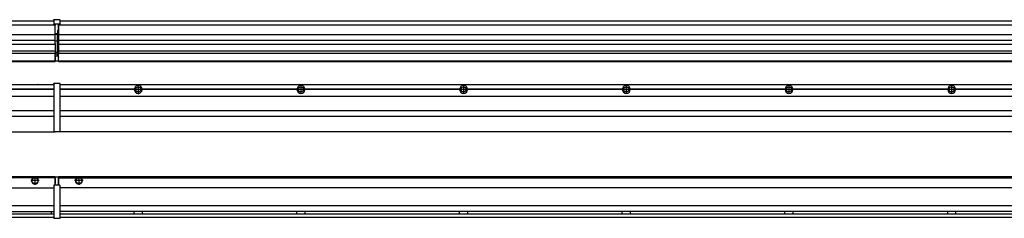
# Model space of a CAD drawing. Header units: inches. Extents: x -381 to 18445, y -418 to 176.
# Tile 32 of 37: x 16024 to 17235, y -171 to 73. Entities that reach past the tile are written whole.
import ezdxf

# ---------------------------------------------------------------- set-up
doc = ezdxf.new("R2010")
doc.units = ezdxf.units.IN
doc.linetypes.add('DOT_CENTER', pattern=[14, 12, -1, 0, -1])
doc.layers.add('1', color=7, linetype='Continuous')

# ---------------------------------------------------------------- blocks, each defined once
blk = doc.blocks.new('Modulos_intermedio__FL-14__10__19', base_point=(14671.9, -65))
at = {"color": 7, "linetype": 'Continuous'}
for p, q in [((14673.6, -6.5), (16065.9, -6.5)), ((16039.2, -6.5), (16039.2, -6.5)), ((16039.2, -6.5), (16046.6, -6.5)), ((16046.7, -6.5), (16046.6, -6.5)), ((16065.9, -5.2), (16066, -5.1)), ((16065.9, -5.2), (16065.9, -5.2)), ((16065.9, -5.3), (16065.9, -5.2)), ((16065.9, -5.3), (16065.9, -5.5)), ((16065.9, -5.5), (16065.9, -44.2)), ((16066, -5.1), (16066.1, -5)), ((16066, -5.1), (16066, -5.1)), ((16066, -5.1), (16066, -5.1)), ((16066.1, -5), (16066.2, -5)), ((16066.1, -5), (16066.1, -5)), ((16066.2, -5), (16073.4, -5)), ((16073.4, -5), (16073.4, -5)), ((16073.5, -5), (16073.4, -5)), ((16073.5, -5.1), (16073.5, -5)), ((16073.6, -5.1), (16073.5, -5.1)), ((16073.6, -5.1), (16073.6, -5.1)), ((16073.6, -5.2), (16073.6, -5.1)), ((16073.6, -5.2), (16073.6, -5.2)), ((16073.6, -5.3), (16073.6, -5.2)), ((16073.6, -5.3), (16073.6, -5.5)), ((16073.6, -5.5), (16073.6, -44.2)), ((14673.6, -20.8), (16065.9, -20.8)), ((16065.9, -12.2), (15974.8, -12.2)), ((16065.9, -12.5), (15974.8, -12.5)), ((16065.9, -12.8), (15974.8, -12.8)), ((14673.6, -38.5), (16065.9, -38.5)), ((14673.6, -45.5), (16065.9, -45.5)), ((16065.9, -44.2), (16065.9, -44.5)), ((16065.9, -44.5), (16065.9, -55.2)), ((16065.9, -44.5), (16065.9, -44.5)), ((16073.6, -44.2), (16073.6, -44.5)), ((16073.6, -44.5), (16073.6, -55.2)), ((16073.6, -44.5), (16073.6, -44.5)), ((16065.9, -55.2), (16065.9, -55.2)), ((16065.9, -55.2), (16065.9, -55.7)), ((16065.9, -55.7), (16065.9, -64)), ((16073.6, -55.2), (16073.6, -55.2)), ((16073.6, -55.2), (16073.6, -55.7)), ((16073.6, -55.7), (16073.6, -64)), ((14671.9, -65), (16067.9, -65)), ((16065.9, -64), (16065.9, -64.3)), ((16065.9, -64.3), (16065.9, -64.4)), ((16065.9, -64.3), (16065.9, -64.3)), ((16065.9, -64.4), (16066, -64.4)), ((16066, -64.4), (16066, -64.5)), ((16066, -64.5), (16066.1, -64.5)), ((16066, -64.5), (16066, -64.5)), ((16066.1, -64.5), (16066.2, -64.5)), ((16066.1, -64.5), (16066.1, -64.5)), ((16066.2, -64.5), (16073.4, -64.5)), ((16067.9, -64.5), (16067.9, -65)), ((16073.4, -64.5), (16073.4, -64.5)), ((16073.5, -64.5), (16073.4, -64.5)), ((16073.5, -64.5), (16073.5, -64.5)), ((16073.6, -64.5), (16073.5, -64.5)), ((16073.6, -64), (16073.6, -64.3)), ((16073.6, -64.3), (16073.6, -64.4)), ((16073.6, -64.3), (16073.6, -64.3)), ((16073.6, -64.4), (16073.6, -64.5)), ((16073.6, -64.4), (16073.6, -64.4))]:
    blk.add_line(p, q, dxfattribs=at)
blk = doc.blocks.new('Modulo_der__20-ET___23', base_point=(16071.9, -70.9))
at = {"color": 7, "linetype": 'Continuous'}
for p, q in [((16073.6, -6.5), (18338.4, -6.5)), ((16093.2, -6.5), (16093.2, -6.5)), ((16093.2, -6.5), (16100.6, -6.5)), ((16100.7, -6.5), (16100.6, -6.5)), ((16167.2, -10.9), (16167.2, -11)), ((16165, -12.2), (16073.6, -12.2)), ((16165, -12.5), (16073.6, -12.5)), ((16165, -12.8), (16073.6, -12.8)), ((16073.6, -20.8), (18338.4, -20.8)), ((16165, -12.5), (16165, -12.2)), ((16165, -12.8), (16165, -12.5)), ((16167.2, -14.1), (16167.2, -14.1)), ((16365, -12.2), (16174.8, -12.2)), ((16174.8, -12.2), (16174.8, -12.5)), ((16365, -12.5), (16174.8, -12.5)), ((16174.8, -12.5), (16174.8, -12.8)), ((16365, -12.8), (16174.8, -12.8)), ((16365, -12.5), (16365, -12.2)), ((16365, -12.8), (16365, -12.5)), ((16565, -12.2), (16374.8, -12.2)), ((16374.8, -12.2), (16374.8, -12.5)), ((16565, -12.5), (16374.8, -12.5)), ((16374.8, -12.5), (16374.8, -12.8)), ((16565, -12.8), (16374.8, -12.8)), ((16565, -12.5), (16565, -12.2)), ((16565, -12.8), (16565, -12.5)), ((16765, -12.2), (16574.8, -12.2)), ((16574.8, -12.2), (16574.8, -12.5)), ((16765, -12.5), (16574.8, -12.5)), ((16574.8, -12.5), (16574.8, -12.8)), ((16765, -12.8), (16574.8, -12.8)), ((16765, -12.5), (16765, -12.2)), ((16765, -12.8), (16765, -12.5)), ((16774.8, -12.2), (16774.8, -12.5)), ((16965, -12.2), (16774.8, -12.2)), ((16965, -12.5), (16774.8, -12.5)), ((16774.8, -12.5), (16774.8, -12.8)), ((16965, -12.8), (16774.8, -12.8)), ((16965, -12.5), (16965, -12.2)), ((16965, -12.8), (16965, -12.5)), ((16974.8, -12.2), (16974.8, -12.5)), ((17165, -12.2), (16974.8, -12.2)), ((16974.8, -12.5), (16974.8, -12.8)), ((17165, -12.5), (16974.8, -12.5)), ((17165, -12.8), (16974.8, -12.8)), ((17165, -12.5), (17165, -12.2)), ((17165, -12.8), (17165, -12.5)), ((17365, -12.2), (17174.8, -12.2)), ((17174.8, -12.2), (17174.8, -12.5)), ((17365, -12.5), (17174.8, -12.5)), ((17174.8, -12.5), (17174.8, -12.8)), ((17365, -12.8), (17174.8, -12.8)), ((16073.6, -38.5), (18338.4, -38.5)), ((16073.6, -45.5), (18338.4, -45.5)), ((16071.9, -64.5), (16071.9, -65)), ((18259.4, -65), (16071.9, -65))]:
    blk.add_line(p, q, dxfattribs=at)
for centre in [(16169.9, -12.5), (16369.9, -12.5), (16569.9, -12.5), (16769.9, -12.5), (16969.9, -12.5), (17169.9, -12.5)]:
    blk.add_circle(centre, 3.15, dxfattribs=at)
for centre, start, end in [((16169.9, -12.5), 3.5101, 176.4899), ((16369.9, -12.5), 3.5101, 176.4899), ((16569.9, -12.5), 3.5101, 176.4899), ((16769.9, -12.5), 3.5101, 176.4899), ((16969.9, -12.5), 3.5101, 176.4899), ((17169.9, -12.5), 3.5101, 176.4899), ((16169.9, -12.5), 183.5101, 356.4899), ((16369.9, -12.5), 183.5101, 356.4899), ((16569.9, -12.5), 183.5101, 356.4899), ((16769.9, -12.5), 183.5101, 356.4899), ((16969.9, -12.5), 183.5101, 356.4899), ((17169.9, -12.5), 183.5101, 356.4899)]:
    blk.add_arc(centre, 4.9, start, end, dxfattribs=at)
at = {"layer": '1', "color": 2, "linetype": 'DOT_CENTER'}
for p, q in [((16169.9, -6.6), (16169.9, -18.4)), ((16169.9, -8.4), (16169.9, -16.7)), ((16369.9, -8.4), (16369.9, -16.7)), ((16569.9, -8.4), (16569.9, -16.7)), ((16769.9, -8.4), (16769.9, -16.7)), ((16969.9, -8.4), (16969.9, -16.7)), ((17169.9, -8.4), (17169.9, -16.7)), ((16175.8, -12.5), (16164, -12.5)), ((16174.1, -12.5), (16165.8, -12.5)), ((16374.1, -12.5), (16365.8, -12.5)), ((16574.1, -12.5), (16565.8, -12.5)), ((16774.1, -12.5), (16765.8, -12.5)), ((16974.1, -12.5), (16965.8, -12.5)), ((17174.1, -12.5), (17165.8, -12.5))]:
    blk.add_line(p, q, dxfattribs=at)
blk = doc.blocks.new('L-174__29', base_point=(624.4, -93))
for name, p in [('Modulos_intermedio__FL-14__10__19', (14671.9, -65)), ('Modulo_der__20-ET___23', (16071.9, -70.9))]:
    blk.add_blockref(name, p)
blk = doc.blocks.new('Alzado2', base_point=(2899, -49))
blk.add_blockref('L-174__29', (624.4, -93))
blk = doc.blocks.new('Modulos_intermedio__FL-14__10__39', base_point=(14671.9, 22))
at = {"color": 7, "linetype": 'Continuous'}
for p, q in [((16065.9, 73.3), (16066, 73.4)), ((16065.9, 73.3), (16065.9, 73.3)), ((16065.9, 73.2), (16065.9, 73.3)), ((16065.9, 73.2), (16065.9, 68.3)), ((16065.9, 73.2), (16065.9, 73.2)), ((16065.9, 73.2), (16065.9, 73.2)), ((16066, 73.4), (16066.1, 73.5)), ((16066, 73.4), (16066, 73.4)), ((16066, 73.4), (16066, 73.4)), ((16066.1, 73.5), (16066.2, 73.5)), ((16066.1, 73.5), (16066.1, 73.5)), ((16066.2, 73.5), (16073.4, 73.5)), ((16073.4, 73.5), (16073.4, 73.5)), ((16073.5, 73.5), (16073.4, 73.5)), ((16073.5, 73.4), (16073.5, 73.5)), ((16073.6, 73.4), (16073.5, 73.4)), ((16073.6, 73.4), (16073.6, 73.4)), ((16073.6, 73.3), (16073.6, 73.4)), ((16073.6, 73.3), (16073.6, 73.3)), ((16073.6, 73.2), (16073.6, 73.3)), ((16073.6, 73.2), (16073.6, 73.2)), ((16073.6, 73.2), (16073.6, 73.2)), ((16073.6, 73.2), (16073.6, 68.3)), ((14671.9, 67), (16067.9, 67)), ((14673.6, 72), (16065.9, 72)), ((16065.9, 68.3), (16065.9, 68.4)), ((16065.9, 68.3), (16066, 68.4)), ((16065.9, 68.3), (16065.9, 68.2)), ((16065.9, 68.3), (16065.9, 68.3)), ((16065.9, 68.2), (16065.9, 68.3)), ((16065.9, 68.2), (16065.9, 68)), ((16065.9, 68), (16065.9, 67.7)), ((16065.9, 67.7), (16065.9, 67.7)), ((16065.9, 67.6), (16065.9, 67.7)), ((16066, 67.6), (16065.9, 67.6)), ((16066, 68.4), (16066.1, 68.5)), ((16066, 68.4), (16066.1, 68.5)), ((16066, 68.4), (16066, 68.4)), ((16066, 68.4), (16066, 68.4)), ((16066, 68.4), (16066, 68.4)), ((16066, 67.6), (16066, 67.6)), ((16066, 67.5), (16066, 67.6)), ((16066.1, 67.5), (16066, 67.5)), ((16066.1, 68.5), (16066.2, 68.5)), ((16066.1, 68.5), (16066.1, 68.5)), ((16066.1, 67.5), (16066.1, 67.5)), ((16066.2, 67.5), (16066.1, 67.5)), ((16066.2, 68.5), (16073.4, 68.5)), ((16066.2, 67.5), (16067.9, 67.5)), ((16067.9, 68), (16067.9, 67)), ((16067.9, 67), (16067.9, 66.5)), ((16067.9, 55.4), (16067.9, 66.5)), ((16071.6, 68), (16071.6, 60.4)), ((16071.6, 67.5), (16073.4, 67.5)), ((16073.4, 68.5), (16073.4, 68.5)), ((16073.5, 68.5), (16073.4, 68.5)), ((16073.4, 67.5), (16073.5, 67.5)), ((16073.4, 67.5), (16073.4, 67.5)), ((16073.6, 68.4), (16073.5, 68.5)), ((16073.5, 68.4), (16073.5, 68.5)), ((16073.6, 68.4), (16073.5, 68.4)), ((16073.5, 67.5), (16073.6, 67.6)), ((16073.5, 67.5), (16073.5, 67.5)), ((16073.6, 68.4), (16073.6, 68.4)), ((16073.6, 68.3), (16073.6, 68.4)), ((16073.6, 68.4), (16073.6, 68.4)), ((16073.6, 68.3), (16073.6, 68.4)), ((16073.6, 68.3), (16073.6, 68.2)), ((16073.6, 68.3), (16073.6, 68.3)), ((16073.6, 68.2), (16073.6, 68.3)), ((16073.6, 68.2), (16073.6, 68)), ((16073.6, 68), (16073.6, 67.7)), ((16073.6, 67.7), (16073.6, 67.7)), ((16073.6, 67.6), (16073.6, 67.7)), ((16073.6, 67.6), (16073.6, 67.6)), ((16073.6, 67.6), (16073.6, 67.6)), ((14671.9, 55.2), (16067.9, 55.2)), ((16070.2, 56), (16067.9, 56)), ((16067.9, 55.5), (16070.2, 55.5)), ((16067.9, 55.4), (16067.9, 55.2)), ((16067.9, 47.8), (16067.9, 55.2)), ((16071.6, 59.5), (16070.2, 59.5)), ((16070.2, 55.5), (16070.2, 47)), ((16070.4, 59.5), (16070.4, 56.5)), ((16070.4, 56.3), (16070.4, 56.5)), ((16070.4, 56.2), (16070.4, 56.2)), ((16070.4, 56.2), (16070.4, 55.5)), ((16070.4, 47), (16070.4, 55.5)), ((16071.6, 60.4), (16071.9, 60.4)), ((16071.6, 59.3), (16071.6, 59.5)), ((16071.6, 59.5), (16071.9, 59.5)), ((16071.6, 47), (16071.6, 59.3)), ((16067.9, 47.8), (14671.9, 47.8)), ((14671.9, 43.4), (16067.9, 43.4)), ((16067.9, 47.8), (16067.9, 47.5)), ((16067.9, 43.9), (16067.9, 47.5)), ((16070.2, 47), (16067.9, 47)), ((16067.9, 43.9), (16067.9, 43.4)), ((16067.9, 43.4), (16067.9, 42.4)), ((16067.9, 42.4), (16067.9, 36.1)), ((16070.2, 47), (16070.4, 47)), ((16070.4, 34), (16070.4, 47)), ((16070.4, 47), (16071.6, 47)), ((16071.9, 47), (16071.6, 47)), ((16071.6, 32.6), (16071.6, 47)), ((16067.9, 34.5), (14671.9, 34.5)), ((15394.9, 32.2), (16067.9, 32.2)), ((16067.9, 36.1), (16067.9, 34.5)), ((16067.9, 34.5), (16067.9, 34.4)), ((16067.9, 34.4), (16067.9, 32.2)), ((16070.2, 33), (16067.9, 33)), ((16067.9, 30.6), (16067.9, 32.2)), ((16067.9, 32.2), (16067.9, 32.2)), ((16070.2, 30.9), (16067.9, 30.9)), ((16067.9, 27.5), (16067.9, 30.6)), ((16067.9, 29), (16067.9, 30.6)), ((16067.9, 30.6), (16067.9, 30.6)), ((16067.9, 29), (16070.2, 29)), ((16067.9, 29), (16067.9, 23)), ((16067.9, 28.5), (16067.9, 28.5)), ((16067.9, 27.5), (16067.9, 27.5)), ((16067.9, 27.5), (16067.9, 27)), ((16067.9, 23), (16067.9, 27)), ((16070.2, 30.9), (16070.3, 30.9)), ((16070.2, 29), (16071.6, 29)), ((16070.3, 30.9), (16070.4, 30.8)), ((16070.4, 32.7), (16070.4, 34)), ((16070.4, 32.7), (16070.4, 32)), ((16070.4, 30.7), (16070.4, 32)), ((16070.4, 31.9), (16071.6, 31.9)), ((16070.4, 30.8), (16070.4, 30.7)), ((16070.4, 30.8), (16070.4, 30.8)), ((16070.4, 29), (16070.4, 30.7)), ((16071.9, 28.1), (16071.4, 27.9)), ((16071.6, 31.9), (16071.6, 32.6)), ((16071.6, 31.9), (16071.9, 31.8)), ((16071.6, 31.9), (16071.6, 30.3)), ((16071.6, 30.3), (16071.6, 29)), ((16071.9, 28.9), (16071.6, 29)), ((16071.6, 28), (16071.6, 23)), ((14671.9, 22.5), (16067.9, 22.5)), ((14671.9, 22), (16067.9, 22)), ((16067.9, 23.5), (16067.9, 23.5)), ((16067.9, 23), (16067.9, 22.5)), ((16067.9, 23), (16067.9, 22.5)), ((16067.9, 22.2), (16067.9, 22.5)), ((16067.9, 22.5), (16071.4, 22.5)), ((16067.9, 22.2), (16067.9, 22)), ((16071.6, 23.8), (16071.9, 23.9)), ((16071.6, 23), (16071.6, 22.7))]:
    blk.add_line(p, q, dxfattribs=at)
for centre, start, end in [((16070.2, 56.3), 270, 0), ((16070.2, 32.7), 0, 90), ((16071.4, 22.7), 270, 0)]:
    blk.add_arc(centre, 0.25, start, end, dxfattribs=at)
blk = doc.blocks.new('Modulo_der__20-ET___43', base_point=(16071.9, 22))
at = {"color": 7, "linetype": 'Continuous'}
for p, q in [((16071.9, 67.5), (16071.9, 67)), ((16071.9, 67), (16071.9, 66.5)), ((16071.9, 67), (16071.9, 67)), ((16071.9, 67), (18159.9, 67)), ((16071.9, 66.5), (16071.9, 55.4)), ((16073.6, 72), (18338.4, 72)), ((16071.9, 55.4), (16071.9, 55.2)), ((16071.9, 55.2), (18144.4, 55.2)), ((16071.9, 55.2), (16071.9, 47.8)), ((18144.4, 47.8), (16071.9, 47.8)), ((16071.9, 47.8), (16071.9, 47.5)), ((16071.9, 47.5), (16071.9, 43.9)), ((16071.9, 43.9), (16071.9, 43.4)), ((16071.9, 43.4), (18144.4, 43.4)), ((16071.9, 43.4), (16071.9, 42.4)), ((16071.9, 42.4), (16071.9, 36.1)), ((16071.9, 36.1), (16071.9, 34.5)), ((18144.4, 34.5), (16071.9, 34.5)), ((16071.9, 34.5), (16071.9, 34.4)), ((16071.9, 34.4), (16071.9, 32.2)), ((16071.9, 32.2), (16071.9, 32.2)), ((16071.9, 27.5), (16071.9, 32.2)), ((16071.9, 32.2), (17386.2, 32.2)), ((16071.9, 27.5), (16071.9, 27)), ((16071.9, 23), (16071.9, 27)), ((16071.9, 23), (16071.9, 22.5)), ((16071.9, 22.5), (16071.9, 22.2)), ((16071.9, 22.5), (18338.4, 22.5)), ((16071.9, 22.2), (16071.9, 22)), ((16071.9, 22), (18338.4, 22))]:
    blk.add_line(p, q, dxfattribs=at)
blk = doc.blocks.new('L-174__49', base_point=(624.4, 22))
for name, p in [('Modulos_intermedio__FL-14__10__39', (14671.9, 22)), ('Modulo_der__20-ET___43', (16071.9, 22))]:
    blk.add_blockref(name, p)
blk = doc.blocks.new('Inferior2', base_point=(2899, 47.7))
blk.add_blockref('L-174__49', (624.4, 22))
blk = doc.blocks.new('Modulos_intermedio__FL-14__10__58', base_point=(14671.9, -171.5))
at = {"color": 7, "linetype": 'Continuous'}
for p, q in [((14671.9, -120), (16067.9, -120)), ((16041.5, -121), (16040.5, -121.5)), ((16042.9, -120.7), (16041.5, -121)), ((16044.4, -121), (16042.9, -120.7)), ((16045.3, -121.5), (16044.4, -121)), ((16067.9, -121.5), (16067.9, -120)), ((16071.4, -120.5), (16067.9, -120.5)), ((16067.9, -120.5), (16067.9, -121)), ((16067.9, -121), (16067.9, -128.6)), ((16071.6, -120.7), (16071.6, -121)), ((16071.6, -121), (16071.6, -130)), ((16040.5, -121.5), (14699.3, -121.5)), ((16067.9, -121.5), (16045.3, -121.5)), ((16065.9, -130.6), (16066, -130.6)), ((16065.9, -130.7), (16065.9, -130.6)), ((16065.9, -130.7), (16065.9, -130.7)), ((16065.9, -130.7), (16065.9, -131)), ((16065.9, -131), (16065.9, -171)), ((16066, -130.5), (16066.1, -130.5)), ((16066, -130.6), (16066, -130.5)), ((16066, -130.6), (16066, -130.6)), ((16066.1, -130.5), (16066.2, -130.5)), ((16066.1, -130.5), (16066.1, -130.5)), ((16067.9, -130.5), (16066.2, -130.5)), ((16067.9, -121.5), (16067.9, -121.5)), ((16067.9, -128.6), (16067.9, -121.5)), ((16067.9, -122.5), (16067.9, -122.5)), ((16067.9, -126.5), (16067.9, -126.5)), ((16067.9, -130.5), (16067.9, -128.6)), ((16067.9, -128.6), (16067.9, -128.6)), ((16071.6, -130.5), (16067.9, -130.5)), ((16071.6, -121.8), (16071.9, -121.9)), ((16071.6, -128.9), (16071.9, -129)), ((16071.6, -130), (16071.6, -130.3)), ((16071.6, -130.3), (16071.6, -130.5)), ((16073.4, -130.5), (16071.6, -130.5)), ((16073.4, -130.5), (16073.4, -130.5)), ((16073.5, -130.5), (16073.4, -130.5)), ((16073.5, -130.5), (16073.5, -130.5)), ((16073.6, -130.6), (16073.5, -130.5)), ((16073.6, -130.6), (16073.6, -130.6)), ((16073.6, -130.6), (16073.6, -130.6)), ((16073.6, -130.7), (16073.6, -130.6)), ((16073.6, -130.7), (16073.6, -131)), ((16073.6, -130.7), (16073.6, -130.7)), ((16073.6, -131), (16073.6, -171)), ((14673.6, -134), (16065.9, -134)), ((16065.9, -156), (14673.6, -156)), ((14673.6, -163.2), (16065.9, -163.2)), ((14673.6, -165.7), (16065.9, -165.7)), ((16062.9, -163.7), (16063, -163.4)), ((16062.9, -163.7), (16062.9, -164.2)), ((16062.9, -164.2), (16062.9, -165.2)), ((16062.9, -165.2), (16063, -165.5)), ((16063, -163.4), (16063.2, -163.2)), ((16063, -165.5), (16063.2, -165.7)), ((14673.6, -170), (16065.9, -170)), ((16065.9, -171), (16065.9, -171.2)), ((16065.9, -171.2), (16065.9, -171.3)), ((16065.9, -171.3), (16066, -171.4)), ((16065.9, -171.3), (16065.9, -171.3)), ((16066, -171.4), (16066.1, -171.5)), ((16066, -171.4), (16066, -171.4)), ((16066, -171.4), (16066, -171.4)), ((16066.1, -171.5), (16066.2, -171.5)), ((16066.1, -171.5), (16066.1, -171.5)), ((16073.4, -171.5), (16066.2, -171.5)), ((16073.4, -171.5), (16073.4, -171.5)), ((16073.5, -171.5), (16073.4, -171.5)), ((16073.5, -171.4), (16073.5, -171.5)), ((16073.6, -171.4), (16073.5, -171.4)), ((16073.6, -171), (16073.6, -171.2)), ((16073.6, -171.2), (16073.6, -171.3)), ((16073.6, -171.3), (16073.6, -171.4)), ((16073.6, -171.3), (16073.6, -171.3)), ((16073.6, -171.4), (16073.6, -171.4))]:
    blk.add_line(p, q, dxfattribs=at)
for radius in [4, 3.7]:
    blk.add_circle((16042.9, -125), radius, dxfattribs=at)
for centre, radius, start, end in [((16071.4, -120.7), 0.25, 0, 90), ((16042.9, -125), 4.25, 124.5603, 55.4397)]:
    blk.add_arc(centre, radius, start, end, dxfattribs=at)
at = {"layer": '1', "color": 2, "linetype": 'DOT_CENTER'}
for p, q in [((16042.9, -120), (16042.9, -130)), ((16047.9, -125), (16037.9, -125))]:
    blk.add_line(p, q, dxfattribs=at)
blk = doc.blocks.new('Modulo_der__20-ET___62', base_point=(16071.9, -170))
at = {"color": 7, "linetype": 'Continuous'}
for p, q in [((16071.9, -120), (16071.9, -121.5)), ((16071.9, -120), (18201.5, -120)), ((16094.5, -121.5), (16095.5, -121)), ((16095.5, -121), (16096.9, -120.7)), ((16096.9, -120.7), (16098.4, -121)), ((16098.4, -121), (16099.3, -121.5)), ((16071.9, -121.5), (16071.9, -130.5)), ((16071.9, -121.5), (16094.5, -121.5)), ((16099.3, -121.5), (18142.5, -121.5)), ((18203.5, -134), (16073.6, -134)), ((18203.5, -156), (16073.6, -156)), ((18203.6, -163.2), (16073.6, -163.2)), ((16073.6, -165.7), (18205.2, -165.7)), ((16165, -163.3), (16165, -163.2)), ((16165, -163.4), (16165, -163.3)), ((16165, -164.1), (16165, -163.4)), ((16165, -164.6), (16165, -164.1)), ((16165, -165.6), (16165, -164.6)), ((16165, -165.7), (16165, -165.6)), ((16174.8, -163.2), (16174.8, -163.3)), ((16174.8, -163.3), (16174.8, -163.4)), ((16174.8, -163.4), (16174.8, -163.7)), ((16174.8, -163.7), (16174.8, -164.7)), ((16174.8, -164.7), (16174.8, -165.4)), ((16174.8, -165.4), (16174.8, -165.6)), ((16174.8, -165.6), (16174.8, -165.7)), ((16174.8, -165.7), (16174.8, -165.7)), ((16365, -163.3), (16365, -163.2)), ((16365, -163.4), (16365, -163.3)), ((16365, -163.5), (16365, -163.4)), ((16365, -164), (16365, -163.5)), ((16365, -164.2), (16365, -164)), ((16365, -164.9), (16365, -164.2)), ((16365, -165.4), (16365, -164.9)), ((16365, -165.6), (16365, -165.4)), ((16365, -165.7), (16365, -165.6)), ((16365, -165.7), (16365, -165.7)), ((16374.8, -163.2), (16374.8, -163.3)), ((16374.8, -163.3), (16374.8, -163.4)), ((16374.8, -163.4), (16374.8, -163.7)), ((16374.8, -163.7), (16374.8, -164.7)), ((16374.8, -164.7), (16374.8, -165.4)), ((16374.8, -165.4), (16374.8, -165.6)), ((16374.8, -165.6), (16374.8, -165.7)), ((16374.8, -165.7), (16374.8, -165.7)), ((16565, -163.3), (16565, -163.2)), ((16565, -163.4), (16565, -163.3)), ((16565, -163.5), (16565, -163.4)), ((16565, -164), (16565, -163.5)), ((16565, -164.2), (16565, -164)), ((16565, -164.9), (16565, -164.2)), ((16565, -165.4), (16565, -164.9)), ((16565, -165.6), (16565, -165.4)), ((16565, -165.7), (16565, -165.6)), ((16565, -165.7), (16565, -165.7)), ((16574.8, -163.2), (16574.8, -163.3)), ((16574.8, -163.3), (16574.8, -163.4)), ((16574.8, -163.4), (16574.8, -163.7)), ((16574.8, -163.7), (16574.8, -164.7)), ((16574.8, -164.7), (16574.8, -165.4)), ((16574.8, -165.4), (16574.8, -165.6)), ((16574.8, -165.6), (16574.8, -165.7)), ((16574.8, -165.7), (16574.8, -165.7)), ((16765, -163.3), (16765, -163.2)), ((16765, -163.4), (16765, -163.3)), ((16765, -163.5), (16765, -163.4)), ((16765, -164), (16765, -163.5)), ((16765, -164.2), (16765, -164)), ((16765, -164.9), (16765, -164.2)), ((16765, -165.4), (16765, -164.9)), ((16765, -165.6), (16765, -165.4)), ((16765, -165.7), (16765, -165.6)), ((16765, -165.7), (16765, -165.7)), ((16774.8, -163.2), (16774.8, -163.3)), ((16774.8, -163.3), (16774.8, -163.4)), ((16774.8, -163.4), (16774.8, -163.7)), ((16774.8, -163.7), (16774.8, -164.7)), ((16774.8, -164.7), (16774.8, -165.4)), ((16774.8, -165.4), (16774.8, -165.6)), ((16774.8, -165.6), (16774.8, -165.7)), ((16774.8, -165.7), (16774.8, -165.7)), ((16965, -163.3), (16965, -163.2)), ((16965, -163.4), (16965, -163.3)), ((16965, -163.5), (16965, -163.4)), ((16965, -164), (16965, -163.5)), ((16965, -164.2), (16965, -164)), ((16965, -164.9), (16965, -164.2)), ((16965, -165.4), (16965, -164.9)), ((16965, -165.6), (16965, -165.4)), ((16965, -165.7), (16965, -165.6)), ((16965, -165.7), (16965, -165.7)), ((16974.8, -163.2), (16974.8, -163.3)), ((16974.8, -163.3), (16974.8, -163.4)), ((16974.8, -163.4), (16974.8, -163.7)), ((16974.8, -163.7), (16974.8, -164.7)), ((16974.8, -164.7), (16974.8, -165.4)), ((16974.8, -165.4), (16974.8, -165.6)), ((16974.8, -165.6), (16974.8, -165.7)), ((16974.8, -165.7), (16974.8, -165.7)), ((17165, -163.3), (17165, -163.2)), ((17165, -163.4), (17165, -163.3)), ((17165, -163.5), (17165, -163.4)), ((17165, -164), (17165, -163.5)), ((17165, -164.2), (17165, -164)), ((17165, -164.9), (17165, -164.2)), ((17165, -165.4), (17165, -164.9)), ((17165, -165.6), (17165, -165.4)), ((17165, -165.7), (17165, -165.6)), ((17165, -165.7), (17165, -165.7)), ((17174.8, -163.2), (17174.8, -163.3)), ((17174.8, -163.3), (17174.8, -163.4)), ((17174.8, -163.4), (17174.8, -163.7)), ((17174.8, -163.7), (17174.8, -164.7)), ((17174.8, -164.7), (17174.8, -165.4)), ((17174.8, -165.4), (17174.8, -165.6)), ((17174.8, -165.6), (17174.8, -165.7)), ((17174.8, -165.7), (17174.8, -165.7)), ((16073.6, -170), (18338.4, -170))]:
    blk.add_line(p, q, dxfattribs=at)
for radius in [4, 3.7]:
    blk.add_circle((16096.9, -125), radius, dxfattribs=at)
blk.add_arc((16096.9, -125), 4.25, 124.5603, 55.4397, dxfattribs=at)
at = {"layer": '1', "color": 2, "linetype": 'DOT_CENTER'}
for p, q in [((16096.9, -119.7), (16096.9, -130.2)), ((16096.9, -120), (16096.9, -130)), ((16102.2, -125), (16091.7, -125)), ((16101.9, -125), (16091.9, -125))]:
    blk.add_line(p, q, dxfattribs=at)
blk = doc.blocks.new('L-174__67', base_point=(624.4, -171.5))
for name, p in [('Modulos_intermedio__FL-14__10__58', (14671.9, -171.5)), ('Modulo_der__20-ET___62', (16071.9, -170))]:
    blk.add_blockref(name, p)
blk = doc.blocks.new('Superior1', base_point=(2899, -145.7))
blk.add_blockref('L-174__67', (624.4, -171.5))

msp = doc.modelspace()

# ---------------------------------------------------------------- block references
for name, p in [('Inferior2', (2899, 47.7)), ('Alzado2', (2899, -49)), ('Superior1', (2899, -145.7))]:
    msp.add_blockref(name, p)

doc.saveas('drawing.dxf')
